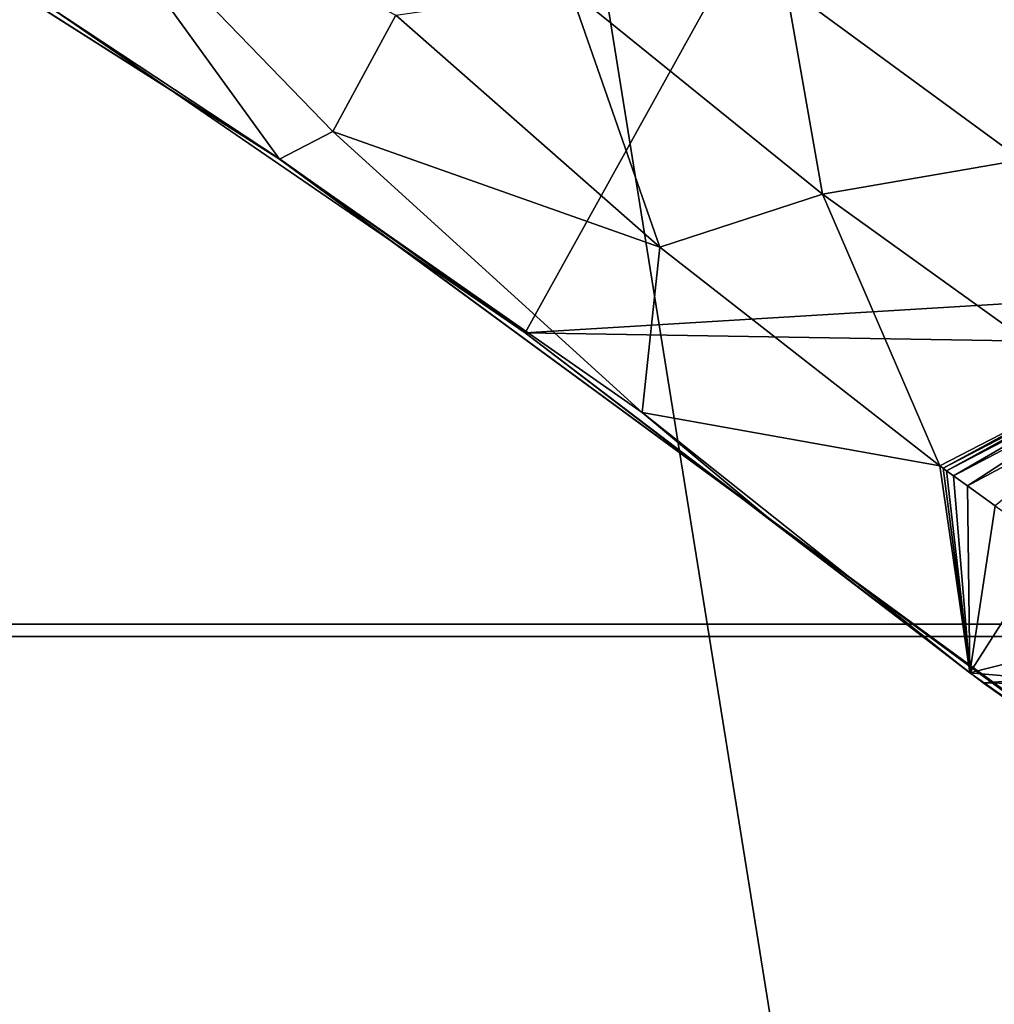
# Model space of a CAD drawing. Header units: metres. Extents: x -1004 to 0, y -808 to 0.
# Tile 94 of 136: x -634 to -558, y -224 to -147. Entities that reach past the tile are written whole.
import ezdxf

# ---------------------------------------------------------------- set-up
doc = ezdxf.new("R2010")
doc.units = ezdxf.units.M

msp = doc.modelspace()

# ---------------------------------------------------------------- linework, layer by layer
at = {"layer": 'None'}
for points in [[(-531.962463, -59.26767, 664.851257), (-631.364441, -146.148254, 662.575684), (-594.247375, -171.585114, 661.909546)], [(-594.247375, -171.585114, 661.909546), (-196.308548, -147.470947, 662.541565), (-531.962463, -59.26767, 664.851257)], [(-653.125732, -132.790131, 628.36499), (-631.979614, -132.375916, 628.364929), (-613.420105, -158.00827, 628.364929)], [(-613.420105, -158.00827, 628.364929), (-613.348389, -158.057312, 645.313843), (-653.125732, -132.790131, 628.36499)], [(-613.348389, -158.057312, 645.313843), (-631.364441, -146.148254, 662.575684), (-653.125732, -132.790131, 628.36499)], [(-609.276917, -155.848602, 628.364929), (-631.979614, -132.375916, 628.364929), (-604.354919, -146.785873, 572.131165)], [(-631.979614, -132.375916, 628.364929), (-609.276917, -155.848602, 628.364929), (-613.420105, -158.00827, 628.364929)], [(-604.354919, -146.785873, 572.131165), (-590.741211, -144.797974, 516.907837), (-583.744995, -164.901367, 573.698608)], [(-571.039795, -160.74884, 519.949524), (-590.741211, -144.797974, 516.907837), (-573.880859, -144.594589, 462.815552)], [(-590.741211, -144.797974, 516.907837), (-571.039795, -160.74884, 519.949524), (-583.744995, -164.901367, 573.698608)], [(-555.494507, -158.067413, 467.170807), (-573.880859, -144.594589, 462.815552), (-554.046204, -146.000259, 409.907684)], [(-555.494507, -158.067413, 467.170807), (-571.039795, -160.74884, 519.949524), (-573.880859, -144.594589, 462.815552)], [(-594.247375, -171.585114, 661.909546), (-631.364441, -146.148254, 662.575684), (-613.348389, -158.057312, 645.313843)], [(-583.744995, -164.901367, 573.698608), (-609.276917, -155.848602, 628.364929), (-604.354919, -146.785873, 572.131165)], [(-229.7612, -177.557999, 661.75354), (-196.308548, -147.470947, 662.541565), (-594.247375, -171.585114, 661.909546)], [(-613.420105, -158.00827, 628.364929), (-609.276917, -155.848602, 628.364929), (-585.104797, -177.805069, 628.364929)], [(-585.104797, -177.805069, 628.364929), (-609.276917, -155.848602, 628.364929), (-583.744995, -164.901367, 573.698608)], [(-575.494507, -185.834122, 628.364868), (-575.3974, -185.910645, 644.94873), (-613.420105, -158.00827, 628.364929)], [(-575.3974, -185.910645, 644.94873), (-613.348389, -158.057312, 645.313843), (-613.420105, -158.00827, 628.364929)], [(-575.494507, -185.834122, 628.364868), (-613.420105, -158.00827, 628.364929), (-585.104797, -177.805069, 628.364929)], [(-575.3974, -185.910645, 644.94873), (-594.247375, -171.585114, 661.909546), (-613.348389, -158.057312, 645.313843)], [(-550.034851, -175.840073, 523.238892), (-571.039795, -160.74884, 519.949524), (-555.494507, -158.067413, 467.170807)], [(-583.744995, -164.901367, 573.698608), (-571.039795, -160.74884, 519.949524), (-561.884583, -181.954407, 575.41095)], [(-571.039795, -160.74884, 519.949524), (-550.034851, -175.840073, 523.238892), (-561.884583, -181.954407, 575.41095)], [(-561.884583, -181.954407, 575.41095), (-585.104797, -177.805069, 628.364929), (-583.744995, -164.901367, 573.698608)], [(-558.485962, -198.901932, 661.194153), (-229.7612, -177.557999, 661.75354), (-594.247375, -171.585114, 661.909546)], [(-558.485962, -198.901932, 661.194153), (-594.247375, -171.585114, 661.909546), (-575.3974, -185.910645, 644.94873)], [(-550.034851, -175.840073, 523.238892), (-561.613953, -182.150986, 575.431824), (-561.884583, -181.954407, 575.41095)], [(-549.77478, -176.01445, 523.278992), (-561.613953, -182.150986, 575.431824), (-550.034851, -175.840073, 523.238892)], [(-561.613953, -182.150986, 575.431824), (-549.77478, -176.01445, 523.278992), (-561.34314, -182.347382, 575.452881)], [(-549.77478, -176.01445, 523.278992), (-549.514587, -176.18866, 523.319275), (-561.34314, -182.347382, 575.452881)], [(-561.34314, -182.347382, 575.452881), (-549.514587, -176.18866, 523.319275), (-560.801086, -182.739777, 575.494995)], [(-549.514587, -176.18866, 523.319275), (-548.993774, -176.536758, 523.399841), (-560.801086, -182.739777, 575.494995)], [(-548.993774, -176.536758, 523.399841), (-559.716736, -183.524307, 575.579346), (-560.801086, -182.739777, 575.494995)], [(-547.951782, -177.232834, 523.561035), (-559.716736, -183.524307, 575.579346), (-548.993774, -176.536758, 523.399841)], [(-559.716736, -183.524307, 575.579346), (-547.951782, -177.232834, 523.561035), (-557.543884, -185.089096, 575.748047)], [(-265.374725, -205.054779, 661.033325), (-229.7612, -177.557999, 661.75354), (-558.485962, -198.901932, 661.194153)], [(-561.884583, -181.954407, 575.41095), (-559.538574, -198.120163, 628.364929), (-585.104797, -177.805069, 628.364929)], [(-559.538574, -198.120163, 628.364929), (-575.494507, -185.834122, 628.364868), (-585.104797, -177.805069, 628.364929)], [(-561.613953, -182.150986, 575.431824), (-559.538574, -198.120163, 628.364929), (-561.884583, -181.954407, 575.41095)], [(-561.613953, -182.150986, 575.431824), (-561.34314, -182.347382, 575.452881), (-559.538574, -198.120163, 628.364929)], [(-561.34314, -182.347382, 575.452881), (-560.801086, -182.739777, 575.494995), (-559.538574, -198.120163, 628.364929)], [(-560.801086, -182.739777, 575.494995), (-559.716736, -183.524307, 575.579346), (-559.538574, -198.120163, 628.364929)], [(-559.716736, -183.524307, 575.579346), (-557.543884, -185.089096, 575.748047), (-559.538574, -198.120163, 628.364929)], [(-559.538574, -198.120163, 628.364929), (-557.543884, -185.089096, 575.748047), (-553.171692, -188.187042, 576.085876)], [(-575.494507, -185.834122, 628.364868), (-559.538574, -198.120163, 628.364929), (-575.3974, -185.910645, 644.94873)], [(-559.538574, -198.120163, 628.364929), (-537.404663, -213.694702, 644.584961), (-575.3974, -185.910645, 644.94873)], [(-575.3974, -185.910645, 644.94873), (-537.404663, -213.694702, 644.584961), (-540.131531, -211.915665, 660.853333)], [(-540.131531, -211.915665, 660.853333), (-558.485962, -198.901932, 661.194153), (-575.3974, -185.910645, 644.94873)], [(-544.346008, -194.280701, 576.760437), (-559.538574, -198.120163, 628.364929), (-553.171692, -188.187042, 576.085876)], [(-535.415405, -200.226791, 577.429077), (-559.538574, -198.120163, 628.364929), (-544.346008, -194.280701, 576.760437)], [(-537.52655, -213.616623, 628.364929), (-559.538574, -198.120163, 628.364929), (-535.415405, -200.226791, 577.429077)], [(-559.538574, -198.120163, 628.364929), (-537.52655, -213.616623, 628.364929), (-537.404663, -213.694702, 644.584961)], [(-540.131531, -211.915665, 660.853333), (-265.374725, -205.054779, 661.033325), (-558.485962, -198.901932, 661.194153)]]:
    msp.add_3dface(points, dxfattribs=at)
at = {"layer": 'None012310'}
for points in [[(-918.387695, -133.430511, 2129.401611), (-901.755127, -155.084702, 2143.836426), (-502.018646, -55.05748, 2077.158447)], [(-901.755127, -155.084702, 2143.836426), (-820.791748, -194.333847, 2169.999756), (-502.018646, -55.05748, 2077.158447)], [(-502.018646, -55.05748, 2077.158447), (-820.791748, -194.333847, 2169.999756), (-502.018646, -194.333847, 2169.999756)], [(-502.018646, -57.672649, 2075.415039), (-898.363892, -158.604187, 2142.695801), (-914.9198, -137.676178, 2128.745361)], [(-820.791748, -195.279739, 2167.143799), (-898.363892, -158.604187, 2142.695801), (-502.018646, -57.672649, 2075.415039)], [(-502.018646, -195.279739, 2167.143799), (-820.791748, -195.279739, 2167.143799), (-502.018646, -57.672649, 2075.415039)], [(-502.018646, -194.333847, 2169.999756), (-820.791748, -631.100647, 2169.999756), (-183.245575, -631.100647, 2169.999756)], [(-502.018646, -194.333847, 2169.999756), (-820.791748, -194.333847, 2169.999756), (-820.791748, -631.100647, 2169.999756)], [(-183.245575, -630.385498, 2167.143799), (-820.791748, -630.385498, 2167.143799), (-502.018646, -195.279739, 2167.143799)], [(-502.018646, -195.279739, 2167.143799), (-820.791748, -630.385498, 2167.143799), (-820.791748, -195.279739, 2167.143799)]]:
    msp.add_3dface(points, dxfattribs=at)
at = {"layer": 'None012349'}
for points in [[(-787.024658, -763.271118, 90), (-994.037292, -10, 90), (-533.424561, -638.481384, 90)], [(-994.037292, -10, 90), (-526.238708, -632.856445, 90), (-533.424561, -638.481384, 90)], [(-10, -10, 90), (-502.018646, -625.846375, 90), (-994.037292, -10, 90)], [(-502.018646, -625.846375, 90), (-510.034576, -626.560547, 90), (-994.037292, -10, 90)], [(-994.037292, -10, 90), (-510.034576, -626.560547, 90), (-518.256042, -628.853394, 90)], [(-518.256042, -628.853394, 90), (-526.238708, -632.856445, 90), (-994.037292, -10, 90)], [(-598.695557, -78.099586, 118.659828), (-646.15448, -76.725967, 118.683807), (-938.286865, -245.271561, 115.741829)], [(-939.73761, -283.839661, 115.068619), (-940.709534, -322.106171, 114.400673), (-598.695557, -78.099586, 118.659828)], [(-940.709534, -322.106171, 114.400673), (-513.875122, -606.131226, 109.443001), (-598.695557, -78.099586, 118.659828)], [(-939.73761, -283.839661, 115.068619), (-598.695557, -78.099586, 118.659828), (-938.286865, -245.271561, 115.741829)], [(-598.695557, -78.099586, 118.659828), (-513.875122, -606.131226, 109.443001), (-502.018616, -79.224953, 118.640182)]]:
    msp.add_3dface(points, dxfattribs=at)

doc.saveas('drawing.dxf')
